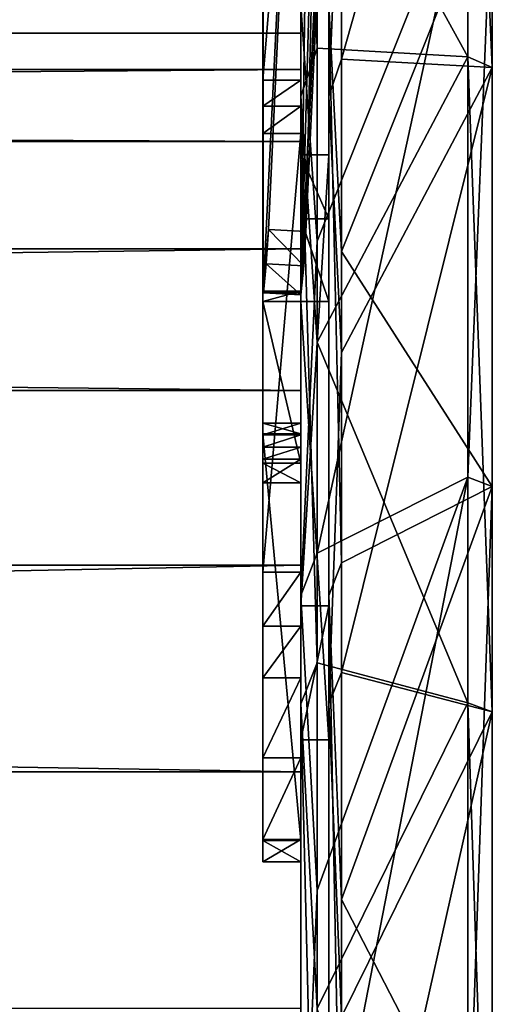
# Model space of a CAD drawing. Extents: x -1448 to 108, y -535 to 375.
# Tile 139 of 147: x -65 to -40, y 173 to 225. Entities that reach past the tile are written whole.
import ezdxf

# ---------------------------------------------------------------- set-up
doc = ezdxf.new("R2010")
doc.units = 0
doc.header["$LTSCALE"] = 33.374815
for name, color, linetype in [('1124', 7, 'CONTINUOUS'), ('1125', 7, 'CONTINUOUS'), ('1130', 7, 'CONTINUOUS'), ('1131', 7, 'CONTINUOUS'), ('1133', 7, 'CONTINUOUS'), ('1136', 7, 'CONTINUOUS'), ('1142', 7, 'CONTINUOUS'), ('1153', 7, 'CONTINUOUS'), ('1154', 7, 'CONTINUOUS'), ('1155', 7, 'CONTINUOUS'), ('1156', 7, 'CONTINUOUS'), ('122', 7, 'CONTINUOUS'), ('123', 7, 'CONTINUOUS'), ('446', 7, 'CONTINUOUS'), ('447', 7, 'CONTINUOUS'), ('451', 7, 'CONTINUOUS'), ('458', 7, 'CONTINUOUS'), ('459', 7, 'CONTINUOUS'), ('460', 7, 'CONTINUOUS'), ('465', 7, 'CONTINUOUS'), ('466', 7, 'CONTINUOUS'), ('467', 7, 'CONTINUOUS'), ('468', 7, 'CONTINUOUS'), ('471', 7, 'CONTINUOUS'), ('475', 7, 'CONTINUOUS'), ('477', 7, 'CONTINUOUS'), ('479', 7, 'CONTINUOUS'), ('480', 7, 'CONTINUOUS'), ('481', 7, 'CONTINUOUS'), ('482', 7, 'CONTINUOUS'), ('483', 7, 'CONTINUOUS'), ('488', 7, 'CONTINUOUS'), ('491', 7, 'CONTINUOUS'), ('494', 7, 'CONTINUOUS'), ('496', 7, 'CONTINUOUS')]:
    doc.layers.add(name, color=color, linetype=linetype)

msp = doc.modelspace()

# ---------------------------------------------------------------- linework, layer by layer
at = {"layer": '1124', "color": 7, "linetype": 'CONTINUOUS'}
for points in [[(-48.477, 280.408, 42.831), (-48.477, 269.534, 88.401), (-48.477, 221.425, -177.297), (-48.477, 280.408, 42.831)], [(-48.477, 247.588, -138.432), (-48.477, 280.408, 42.831), (-48.477, 221.425, -177.297), (-48.477, 247.588, -138.432)], [(-48.477, 269.534, 88.401), (-48.477, 251.307, 131.56), (-48.477, 189.223, -211.324), (-48.477, 269.534, 88.401)], [(-48.477, 221.425, -177.297), (-48.477, 269.534, 88.401), (-48.477, 189.223, -211.324), (-48.477, 221.425, -177.297)], [(-48.477, 251.307, 131.56), (-48.477, 226.225, 171.129), (-48.477, 218.312, 42.967), (-48.477, 251.307, 131.56)], [(-48.477, 189.223, -211.324), (-48.477, 251.307, 131.56), (-48.477, 151.858, -239.588), (-48.477, 189.223, -211.324)], [(-48.477, 151.858, -239.588), (-48.477, 251.307, 131.56), (-48.477, 218.312, 42.967), (-48.477, 151.858, -239.588)], [(-48.477, 226.225, 171.129), (-48.477, 194.972, 206.032), (-48.477, 187.316, 64.397), (-48.477, 226.225, 171.129)], [(-48.477, 218.312, 42.967), (-48.477, 226.225, 171.129), (-48.477, 214.918, 57.587), (-48.477, 218.312, 42.967)], [(-48.477, 214.918, 57.587), (-48.477, 226.225, 171.129), (-48.477, 210.547, 71.945), (-48.477, 214.918, 57.587)], [(-48.477, 210.547, 71.945), (-48.477, 226.225, 171.129), (-48.477, 187.316, 64.397), (-48.477, 210.547, 71.945)], [(-48.477, 151.858, -239.588), (-48.477, 218.312, 42.967), (-48.477, 167.58, -146.367), (-48.477, 151.858, -239.588)], [(-48.477, 218.312, 42.967), (-48.477, 194.418, 37.889), (-48.477, 167.58, -146.367), (-48.477, 218.312, 42.967)], [(-48.477, 194.972, 206.032), (-48.477, 158.401, 235.313), (-48.477, 139.151, 60.713), (-48.477, 194.972, 206.032)], [(-48.477, 146.647, -39.294), (-48.477, 194.972, 206.032), (-48.477, 151.714, -5.676), (-48.477, 146.647, -39.294)], [(-48.477, 194.972, 206.032), (-48.477, 146.647, -39.294), (-48.477, 130.022, -149.427), (-48.477, 194.972, 206.032)], [(-48.477, 151.714, -5.676), (-48.477, 194.972, 206.032), (-48.477, 149.173, 28.226), (-48.477, 151.714, -5.676)], [(-48.477, 149.173, 28.226), (-48.477, 194.972, 206.032), (-48.477, 139.151, 60.713), (-48.477, 149.173, 28.226)], [(-48.477, 187.316, 64.397), (-48.477, 194.972, 206.032), (-48.477, 130.022, -149.427), (-48.477, 187.316, 64.397)], [(-48.477, 194.418, 37.889), (-48.477, 187.316, 64.397), (-48.477, 149.427, -130.022), (-48.477, 194.418, 37.889)], [(-48.477, 167.58, -146.367), (-48.477, 194.418, 37.889), (-48.477, 149.427, -130.022), (-48.477, 167.58, -146.367)], [(-48.477, 149.427, -130.022), (-48.477, 187.316, 64.397), (-48.477, 130.022, -149.427), (-48.477, 149.427, -130.022)]]:
    msp.add_3dface(points, dxfattribs=at)
at = {"layer": '1125', "color": 7, "linetype": 'CONTINUOUS'}
for points in [[(-47.808, 237.384, -159.801), (-47.808, 223.377, -178.858), (-39.817, 251.601, -163.392), (-47.808, 237.384, -159.801)], [(-39.817, 251.601, -163.392), (-47.808, 223.377, -178.858), (-39.817, 222.943, -200.739), (-39.817, 251.601, -163.392)], [(-47.808, 213.185, 190.892), (-47.808, 228.221, 172.635), (-39.817, 233.144, 188.796), (-47.808, 213.185, 190.892)], [(-39.817, 200.739, 222.943), (-47.808, 213.185, 190.892), (-39.817, 233.144, 188.796), (-39.817, 200.739, 222.943)], [(-47.808, 223.377, -178.858), (-47.808, 207.845, -196.694), (-39.817, 222.943, -200.739), (-47.808, 223.377, -178.858)], [(-47.808, 207.845, -196.694), (-47.808, 190.892, -213.185), (-39.817, 222.943, -200.739), (-47.808, 207.845, -196.694)], [(-39.817, 222.943, -200.739), (-47.808, 190.892, -213.185), (-39.817, 188.796, -233.144), (-39.817, 222.943, -200.739)], [(-47.808, 196.694, 207.845), (-47.808, 213.185, 190.892), (-39.817, 200.739, 222.943), (-47.808, 196.694, 207.845)], [(-47.808, 178.858, 223.377), (-47.808, 196.694, 207.845), (-39.817, 200.739, 222.943), (-47.808, 178.858, 223.377)], [(-39.817, 163.392, 251.601), (-47.808, 178.858, 223.377), (-39.817, 200.739, 222.943), (-39.817, 163.392, 251.601)], [(-47.808, 190.892, -213.185), (-47.808, 172.635, -228.221), (-39.817, 188.796, -233.144), (-47.808, 190.892, -213.185)], [(-47.808, 172.635, -228.221), (-47.808, 153.199, -241.698), (-39.817, 188.796, -233.144), (-47.808, 172.635, -228.221)], [(-39.817, 188.796, -233.144), (-47.808, 153.199, -241.698), (-39.817, 150, -259.808), (-39.817, 188.796, -233.144)], [(-47.808, 159.801, 237.384), (-47.808, 178.858, 223.377), (-39.817, 163.392, 251.601), (-47.808, 159.801, 237.384)]]:
    msp.add_3dface(points, dxfattribs=at)
at = {"layer": '1130', "color": 7, "linetype": 'CONTINUOUS'}
for points in [[(-49.977, 280.408, 42.831), (-49.977, 283.633, -3.908), (-49.977, 221.425, -177.297), (-49.977, 280.408, 42.831)], [(-49.977, 283.633, -3.908), (-49.977, 247.588, -138.432), (-49.977, 221.425, -177.297), (-49.977, 283.633, -3.908)], [(-49.977, 269.534, 88.401), (-49.977, 280.408, 42.831), (-49.977, 189.223, -211.324), (-49.977, 269.534, 88.401)], [(-49.977, 280.408, 42.831), (-49.977, 221.425, -177.297), (-49.977, 189.223, -211.324), (-49.977, 280.408, 42.831)], [(-49.977, 251.307, 131.56), (-49.977, 269.534, 88.401), (-49.977, 151.858, -239.588), (-49.977, 251.307, 131.56)], [(-49.977, 269.534, 88.401), (-49.977, 189.223, -211.324), (-49.977, 151.858, -239.588), (-49.977, 269.534, 88.401)], [(-49.977, 226.225, 171.129), (-49.977, 251.307, 131.56), (-49.977, 210.547, 71.945), (-49.977, 226.225, 171.129)], [(-49.977, 251.307, 131.56), (-49.977, 151.858, -239.588), (-49.977, 167.58, -146.367), (-49.977, 251.307, 131.56)], [(-49.977, 251.307, 131.56), (-49.977, 218.312, 42.967), (-49.977, 214.918, 57.587), (-49.977, 251.307, 131.56)], [(-49.977, 218.312, 42.967), (-49.977, 251.307, 131.56), (-49.977, 167.58, -146.367), (-49.977, 218.312, 42.967)], [(-49.977, 251.307, 131.56), (-49.977, 214.918, 57.587), (-49.977, 210.547, 71.945), (-49.977, 251.307, 131.56)], [(-49.977, 146.647, -39.294), (-49.977, 151.714, -5.676), (-49.977, 226.225, 171.129), (-49.977, 146.647, -39.294)], [(-49.977, 146.647, -39.294), (-49.977, 226.225, 171.129), (-49.977, 187.316, 64.397), (-49.977, 146.647, -39.294)], [(-49.977, 151.714, -5.676), (-49.977, 149.173, 28.226), (-49.977, 226.225, 171.129), (-49.977, 151.714, -5.676)], [(-49.977, 149.173, 28.226), (-49.977, 194.972, 206.032), (-49.977, 226.225, 171.129), (-49.977, 149.173, 28.226)], [(-49.977, 226.225, 171.129), (-49.977, 210.547, 71.945), (-49.977, 187.316, 64.397), (-49.977, 226.225, 171.129)], [(-49.977, 194.418, 37.889), (-49.977, 218.312, 42.967), (-49.977, 149.427, -130.022), (-49.977, 194.418, 37.889)], [(-49.977, 218.312, 42.967), (-49.977, 167.58, -146.367), (-49.977, 149.427, -130.022), (-49.977, 218.312, 42.967)], [(-49.977, 149.173, 28.226), (-49.977, 139.151, 60.713), (-49.977, 194.972, 206.032), (-49.977, 149.173, 28.226)], [(-49.977, 139.151, 60.713), (-49.977, 122.152, 90.156), (-49.977, 194.972, 206.032), (-49.977, 139.151, 60.713)], [(-49.977, 122.152, 90.156), (-49.977, 158.401, 235.313), (-49.977, 194.972, 206.032), (-49.977, 122.152, 90.156)], [(-49.977, 187.316, 64.397), (-49.977, 194.418, 37.889), (-49.977, 130.022, -149.427), (-49.977, 187.316, 64.397)], [(-49.977, 130.022, -149.427), (-49.977, 194.418, 37.889), (-49.977, 149.427, -130.022), (-49.977, 130.022, -149.427)], [(-49.977, 65.835, -275.915), (-49.977, 146.647, -39.294), (-49.977, 187.316, 64.397), (-49.977, 65.835, -275.915)], [(-49.977, 65.835, -275.915), (-49.977, 187.316, 64.397), (-49.977, 130.022, -149.427), (-49.977, 65.835, -275.915)]]:
    msp.add_3dface(points, dxfattribs=at)
at = {"layer": '1131', "color": 7, "linetype": 'CONTINUOUS'}
for points in [[(-41.116, 252.23, -163.8), (-41.116, 223.501, -201.241), (-49.107, 238.007, -160.22), (-41.116, 252.23, -163.8)], [(-49.107, 238.007, -160.22), (-41.116, 223.501, -201.241), (-49.107, 223.963, -179.327), (-49.107, 238.007, -160.22)], [(-41.116, 201.241, 223.501), (-41.116, 233.727, 189.268), (-49.107, 197.209, 208.389), (-41.116, 201.241, 223.501)], [(-49.107, 197.209, 208.389), (-41.116, 233.727, 189.268), (-49.107, 213.744, 191.392), (-49.107, 197.209, 208.389)], [(-49.107, 213.744, 191.392), (-41.116, 233.727, 189.268), (-49.107, 228.819, 173.088), (-49.107, 213.744, 191.392)], [(-49.107, 223.963, -179.327), (-41.116, 223.501, -201.241), (-49.107, 208.389, -197.209), (-49.107, 223.963, -179.327)], [(-41.116, 223.501, -201.241), (-41.116, 189.268, -233.727), (-49.107, 208.389, -197.209), (-41.116, 223.501, -201.241)], [(-49.107, 208.389, -197.209), (-41.116, 189.268, -233.727), (-49.107, 191.392, -213.744), (-49.107, 208.389, -197.209)], [(-41.116, 163.8, 252.23), (-41.116, 201.241, 223.501), (-49.107, 160.22, 238.007), (-41.116, 163.8, 252.23)], [(-49.107, 160.22, 238.007), (-41.116, 201.241, 223.501), (-49.107, 179.327, 223.963), (-49.107, 160.22, 238.007)], [(-49.107, 179.327, 223.963), (-41.116, 201.241, 223.501), (-49.107, 197.209, 208.389), (-49.107, 179.327, 223.963)], [(-49.107, 191.392, -213.744), (-41.116, 189.268, -233.727), (-49.107, 173.088, -228.819), (-49.107, 191.392, -213.744)], [(-41.116, 189.268, -233.727), (-41.116, 150.375, -260.457), (-49.107, 173.088, -228.819), (-41.116, 189.268, -233.727)]]:
    msp.add_3dface(points, dxfattribs=at)
at = {"layer": '1133', "color": 7, "linetype": 'CONTINUOUS'}
for points in [[(-39.817, 251.601, -163.392), (-39.817, 222.943, -200.739), (-41.116, 252.23, -163.8), (-39.817, 251.601, -163.392)], [(-41.116, 252.23, -163.8), (-39.817, 222.943, -200.739), (-41.116, 223.501, -201.241), (-41.116, 252.23, -163.8)], [(-41.116, 201.241, 223.501), (-39.817, 233.144, 188.796), (-41.116, 233.727, 189.268), (-41.116, 201.241, 223.501)], [(-39.817, 200.739, 222.943), (-39.817, 233.144, 188.796), (-41.116, 201.241, 223.501), (-39.817, 200.739, 222.943)], [(-39.817, 222.943, -200.739), (-39.817, 188.796, -233.144), (-41.116, 223.501, -201.241), (-39.817, 222.943, -200.739)], [(-41.116, 223.501, -201.241), (-39.817, 188.796, -233.144), (-41.116, 189.268, -233.727), (-41.116, 223.501, -201.241)], [(-41.116, 163.8, 252.23), (-39.817, 200.739, 222.943), (-41.116, 201.241, 223.501), (-41.116, 163.8, 252.23)], [(-39.817, 163.392, 251.601), (-39.817, 200.739, 222.943), (-41.116, 163.8, 252.23), (-39.817, 163.392, 251.601)], [(-39.817, 188.796, -233.144), (-39.817, 150, -259.808), (-41.116, 189.268, -233.727), (-39.817, 188.796, -233.144)], [(-41.116, 189.268, -233.727), (-39.817, 150, -259.808), (-41.116, 150.375, -260.457), (-41.116, 189.268, -233.727)]]:
    msp.add_3dface(points, dxfattribs=at)
at = {"layer": '1136', "color": 7, "linetype": 'CONTINUOUS'}
for points in [[(-48.477, 247.588, -138.432), (-48.477, 221.425, -177.297), (-47.808, 237.384, -159.801), (-48.477, 247.588, -138.432)], [(-48.477, 221.425, -177.297), (-47.808, 223.377, -178.858), (-47.808, 237.384, -159.801), (-48.477, 221.425, -177.297)], [(-48.477, 226.225, 171.129), (-47.808, 228.221, 172.635), (-47.808, 213.185, 190.892), (-48.477, 226.225, 171.129)], [(-48.477, 194.972, 206.032), (-48.477, 226.225, 171.129), (-47.808, 196.694, 207.845), (-48.477, 194.972, 206.032)], [(-48.477, 226.225, 171.129), (-47.808, 213.185, 190.892), (-47.808, 196.694, 207.845), (-48.477, 226.225, 171.129)], [(-48.477, 221.425, -177.297), (-47.808, 207.845, -196.694), (-47.808, 223.377, -178.858), (-48.477, 221.425, -177.297)], [(-48.477, 221.425, -177.297), (-48.477, 189.223, -211.324), (-47.808, 207.845, -196.694), (-48.477, 221.425, -177.297)], [(-48.477, 189.223, -211.324), (-47.808, 190.892, -213.185), (-47.808, 207.845, -196.694), (-48.477, 189.223, -211.324)], [(-48.477, 194.972, 206.032), (-47.808, 196.694, 207.845), (-47.808, 178.858, 223.377), (-48.477, 194.972, 206.032)], [(-48.477, 158.401, 235.313), (-48.477, 194.972, 206.032), (-47.808, 159.801, 237.384), (-48.477, 158.401, 235.313)], [(-48.477, 194.972, 206.032), (-47.808, 178.858, 223.377), (-47.808, 159.801, 237.384), (-48.477, 194.972, 206.032)], [(-48.477, 189.223, -211.324), (-47.808, 172.635, -228.221), (-47.808, 190.892, -213.185), (-48.477, 189.223, -211.324)], [(-48.477, 189.223, -211.324), (-48.477, 151.858, -239.588), (-47.808, 172.635, -228.221), (-48.477, 189.223, -211.324)]]:
    msp.add_3dface(points, dxfattribs=at)
at = {"layer": '1142', "color": 7, "linetype": 'CONTINUOUS'}
for points in [[(-49.107, 238.007, -160.22), (-49.107, 223.963, -179.327), (-49.977, 247.588, -138.432), (-49.107, 238.007, -160.22)], [(-49.977, 247.588, -138.432), (-49.107, 223.963, -179.327), (-49.977, 221.425, -177.297), (-49.977, 247.588, -138.432)], [(-49.107, 213.744, 191.392), (-49.107, 228.819, 173.088), (-49.977, 226.225, 171.129), (-49.107, 213.744, 191.392)], [(-49.977, 194.972, 206.032), (-49.107, 213.744, 191.392), (-49.977, 226.225, 171.129), (-49.977, 194.972, 206.032)], [(-49.107, 223.963, -179.327), (-49.107, 208.389, -197.209), (-49.977, 221.425, -177.297), (-49.107, 223.963, -179.327)], [(-49.107, 208.389, -197.209), (-49.107, 191.392, -213.744), (-49.977, 221.425, -177.297), (-49.107, 208.389, -197.209)], [(-49.977, 221.425, -177.297), (-49.107, 191.392, -213.744), (-49.977, 189.223, -211.324), (-49.977, 221.425, -177.297)], [(-49.107, 197.209, 208.389), (-49.107, 213.744, 191.392), (-49.977, 194.972, 206.032), (-49.107, 197.209, 208.389)], [(-49.107, 179.327, 223.963), (-49.107, 197.209, 208.389), (-49.977, 194.972, 206.032), (-49.107, 179.327, 223.963)], [(-49.977, 158.401, 235.313), (-49.107, 179.327, 223.963), (-49.977, 194.972, 206.032), (-49.977, 158.401, 235.313)], [(-49.107, 191.392, -213.744), (-49.107, 173.088, -228.819), (-49.977, 189.223, -211.324), (-49.107, 191.392, -213.744)], [(-49.107, 173.088, -228.819), (-49.107, 153.601, -242.331), (-49.977, 189.223, -211.324), (-49.107, 173.088, -228.819)], [(-49.977, 189.223, -211.324), (-49.107, 153.601, -242.331), (-49.977, 151.858, -239.588), (-49.977, 189.223, -211.324)], [(-49.107, 160.22, 238.007), (-49.107, 179.327, 223.963), (-49.977, 158.401, 235.313), (-49.107, 160.22, 238.007)]]:
    msp.add_3dface(points, dxfattribs=at)
at = {"layer": '1153', "color": 7, "linetype": 'CONTINUOUS'}
for points in [[(-48.477, 194.418, 37.889), (-48.477, 218.312, 42.967), (-49.977, 194.418, 37.889), (-48.477, 194.418, 37.889)], [(-49.977, 194.418, 37.889), (-48.477, 218.312, 42.967), (-49.977, 218.312, 42.967), (-49.977, 194.418, 37.889)]]:
    msp.add_3dface(points, dxfattribs=at)
at = {"layer": '1154', "color": 7, "linetype": 'CONTINUOUS'}
for points in [[(-48.477, 218.312, 42.967), (-48.477, 214.918, 57.587), (-49.977, 218.312, 42.967), (-48.477, 218.312, 42.967)], [(-49.977, 218.312, 42.967), (-48.477, 214.918, 57.587), (-49.977, 214.918, 57.587), (-49.977, 218.312, 42.967)], [(-48.477, 214.918, 57.587), (-48.477, 210.547, 71.945), (-49.977, 214.918, 57.587), (-48.477, 214.918, 57.587)], [(-49.977, 214.918, 57.587), (-48.477, 210.547, 71.945), (-49.977, 210.547, 71.945), (-49.977, 214.918, 57.587)]]:
    msp.add_3dface(points, dxfattribs=at)
at = {"layer": '1155', "color": 7, "linetype": 'CONTINUOUS'}
for points in [[(-48.477, 210.547, 71.945), (-48.477, 187.316, 64.397), (-49.977, 210.547, 71.945), (-48.477, 210.547, 71.945)], [(-49.977, 210.547, 71.945), (-48.477, 187.316, 64.397), (-49.977, 187.316, 64.397), (-49.977, 210.547, 71.945)]]:
    msp.add_3dface(points, dxfattribs=at)
at = {"layer": '1156', "color": 7, "linetype": 'CONTINUOUS'}
for points in [[(-48.477, 187.316, 64.397), (-48.477, 194.418, 37.889), (-49.977, 187.316, 64.397), (-48.477, 187.316, 64.397)], [(-48.477, 194.418, 37.889), (-49.977, 194.418, 37.889), (-49.977, 187.316, 64.397), (-48.477, 194.418, 37.889)]]:
    msp.add_3dface(points, dxfattribs=at)
at = {"layer": '122', "color": 7, "linetype": 'CONTINUOUS'}
for points in [[(-49.977, -10.392, 224.76), (-49.977, -51.514, 219.023), (-49.977, 224.76, -10.392), (-49.977, -10.392, 224.76)], [(-49.977, 224.76, -10.392), (-49.977, -51.514, 219.023), (-49.977, 219.023, -51.514), (-49.977, 224.76, -10.392)], [(-49.977, 222.842, 31.085), (-49.977, -10.392, 224.76), (-49.977, 224.76, -10.392), (-49.977, 222.842, 31.085)], [(-49.977, 31.085, 222.842), (-49.977, -10.392, 224.76), (-49.977, 222.842, 31.085), (-49.977, 31.085, 222.842)], [(-49.977, 213.336, 71.503), (-49.977, 31.085, 222.842), (-49.977, 222.842, 31.085), (-49.977, 213.336, 71.503)], [(-49.977, -51.514, 219.023), (-49.977, -90.882, 205.829), (-49.977, 219.023, -51.514), (-49.977, -51.514, 219.023)], [(-49.977, 219.023, -51.514), (-49.977, -90.882, 205.829), (-49.977, 205.829, -90.882), (-49.977, 219.023, -51.514)], [(-49.977, 71.503, 213.336), (-49.977, 31.085, 222.842), (-49.977, 213.336, 71.503), (-49.977, 71.503, 213.336)], [(-49.977, 196.565, 109.486), (-49.977, 71.503, 213.336), (-49.977, 213.336, 71.503), (-49.977, 196.565, 109.486)], [(-49.977, -90.882, 205.829), (-49.977, -127.156, 185.624), (-49.977, 205.829, -90.882), (-49.977, -90.882, 205.829)], [(-49.977, 205.829, -90.882), (-49.977, -127.156, 185.624), (-49.977, 185.624, -127.156), (-49.977, 205.829, -90.882)], [(-49.977, 109.486, 196.565), (-49.977, 71.503, 213.336), (-49.977, 196.565, 109.486), (-49.977, 109.486, 196.565)], [(-49.977, 173.1, 143.74), (-49.977, 109.486, 196.565), (-49.977, 196.565, 109.486), (-49.977, 173.1, 143.74)], [(-49.977, -159.099, 159.099), (-49.977, 159.099, -159.099), (-49.977, 185.624, -127.156), (-49.977, -159.099, 159.099)], [(-49.977, -127.156, 185.624), (-49.977, -159.099, 159.099), (-49.977, 185.624, -127.156), (-49.977, -127.156, 185.624)]]:
    msp.add_3dface(points, dxfattribs=at)
at = {"layer": '123', "color": 7, "linetype": 'CONTINUOUS'}
for points in [[(-1269.977, 219.023, -51.514), (-1269.977, 224.76, -10.392), (-49.977, 219.023, -51.514), (-1269.977, 219.023, -51.514)], [(-1269.977, 224.76, -10.392), (-1269.977, 222.842, 31.085), (-49.977, 224.76, -10.392), (-1269.977, 224.76, -10.392)], [(-1269.977, 224.76, -10.392), (-49.977, 224.76, -10.392), (-49.977, 219.023, -51.514), (-1269.977, 224.76, -10.392)], [(-1269.977, 222.842, 31.085), (-49.977, 222.842, 31.085), (-49.977, 224.76, -10.392), (-1269.977, 222.842, 31.085)], [(-1269.977, 222.842, 31.085), (-1269.977, 213.336, 71.503), (-49.977, 222.842, 31.085), (-1269.977, 222.842, 31.085)], [(-1269.977, 213.336, 71.503), (-49.977, 213.336, 71.503), (-49.977, 222.842, 31.085), (-1269.977, 213.336, 71.503)], [(-1269.977, 205.829, -90.882), (-1269.977, 219.023, -51.514), (-49.977, 205.829, -90.882), (-1269.977, 205.829, -90.882)], [(-1269.977, 219.023, -51.514), (-49.977, 219.023, -51.514), (-49.977, 205.829, -90.882), (-1269.977, 219.023, -51.514)], [(-1269.977, 213.336, 71.503), (-1269.977, 196.565, 109.486), (-49.977, 213.336, 71.503), (-1269.977, 213.336, 71.503)], [(-1269.977, 196.565, 109.486), (-49.977, 196.565, 109.486), (-49.977, 213.336, 71.503), (-1269.977, 196.565, 109.486)], [(-1269.977, 185.624, -127.156), (-1269.977, 205.829, -90.882), (-49.977, 185.624, -127.156), (-1269.977, 185.624, -127.156)], [(-1269.977, 205.829, -90.882), (-49.977, 205.829, -90.882), (-49.977, 185.624, -127.156), (-1269.977, 205.829, -90.882)], [(-1269.977, 196.565, 109.486), (-1269.977, 173.1, 143.74), (-49.977, 196.565, 109.486), (-1269.977, 196.565, 109.486)], [(-1269.977, 173.1, 143.74), (-49.977, 173.1, 143.74), (-49.977, 196.565, 109.486), (-1269.977, 173.1, 143.74)], [(-1269.977, 159.099, -159.099), (-1269.977, 185.624, -127.156), (-49.977, 159.099, -159.099), (-1269.977, 159.099, -159.099)], [(-49.977, 159.099, -159.099), (-1269.977, 185.624, -127.156), (-49.977, 185.624, -127.156), (-49.977, 159.099, -159.099)]]:
    msp.add_3dface(points, dxfattribs=at)
at = {"layer": '446', "color": 7, "linetype": 'CONTINUOUS'}
for points in [[(-49.977, 211.098, -229.633), (-49.977, 358.799, -107.267), (-49.977, 201.983, -220.426), (-49.977, 211.098, -229.633)], [(-49.977, 201.983, -220.426), (-49.977, 358.799, -107.267), (-49.977, 200.935, -217.576), (-49.977, 201.983, -220.426)], [(-49.977, 200.935, -217.576), (-49.977, 358.799, -107.267), (-49.977, 202.191, -214.811), (-49.977, 200.935, -217.576)], [(-49.977, 202.191, -214.811), (-49.977, 358.799, -107.267), (-49.977, 202.832, -214.206), (-49.977, 202.191, -214.811)], [(-49.977, 202.832, -214.206), (-49.977, 358.799, -107.267), (-49.977, 203.471, -213.599), (-49.977, 202.832, -214.206)], [(-49.977, 203.471, -213.599), (-49.977, 358.799, -107.267), (-49.977, 204.091, -212.193), (-49.977, 203.471, -213.599)], [(-49.977, 204.091, -212.193), (-49.977, 358.799, -107.267), (-49.977, 203.53, -210.762), (-49.977, 204.091, -212.193)], [(-49.977, 203.53, -210.762), (-49.977, 358.799, -107.267), (-49.977, 222.271, -193.96), (-49.977, 203.53, -210.762)], [(-49.977, 222.271, -193.96), (-49.977, 358.799, -107.267), (-49.977, 246.602, -161.903), (-49.977, 222.271, -193.96)], [(-49.977, 220.893, -194.641), (-49.977, 203.53, -210.762), (-49.977, 222.271, -193.96), (-49.977, 220.893, -194.641)], [(-49.977, 181.979, -188.445), (-49.977, 203.53, -210.762), (-49.977, 220.893, -194.641), (-49.977, 181.979, -188.445)], [(-49.977, 180.857, -185.627), (-49.977, 181.979, -188.445), (-49.977, 220.893, -194.641), (-49.977, 180.857, -185.627)], [(-49.977, 219.439, -194.143), (-49.977, 180.857, -185.627), (-49.977, 220.893, -194.641), (-49.977, 219.439, -194.143)], [(-49.977, 182.034, -182.832), (-49.977, 180.857, -185.627), (-49.977, 219.439, -194.143), (-49.977, 182.034, -182.832)], [(-49.977, 196.204, -173.586), (-49.977, 182.034, -182.832), (-49.977, 219.439, -194.143), (-49.977, 196.204, -173.586)], [(-49.977, 210.536, -229.759), (-49.977, 211.098, -229.633), (-49.977, 201.983, -220.426), (-49.977, 210.536, -229.759)], [(-49.977, 186.37, -178.41), (-49.977, 182.034, -182.832), (-49.977, 196.204, -173.586), (-49.977, 186.37, -178.41)], [(-49.977, 190.598, -173.886), (-49.977, 186.37, -178.41), (-49.977, 196.204, -173.586), (-49.977, 190.598, -173.886)], [(-49.977, 193.339, -172.588), (-49.977, 190.598, -173.886), (-49.977, 196.204, -173.586), (-49.977, 193.339, -172.588)]]:
    msp.add_3dface(points, dxfattribs=at)
at = {"layer": '447', "color": 7, "linetype": 'CONTINUOUS'}
for points in [[(-51.977, 358.799, -107.267), (-51.977, 211.098, -229.633), (-51.977, 266.343, -126.832), (-51.977, 358.799, -107.267)], [(-51.977, 211.098, -229.633), (-51.977, 246.602, -161.903), (-51.977, 266.343, -126.832), (-51.977, 211.098, -229.633)], [(-51.977, 211.098, -229.633), (-51.977, 222.271, -193.96), (-51.977, 246.602, -161.903), (-51.977, 211.098, -229.633)], [(-51.977, 211.098, -229.633), (-51.977, 220.893, -194.641), (-51.977, 222.271, -193.96), (-51.977, 211.098, -229.633)], [(-51.977, 211.098, -229.633), (-51.977, 203.53, -210.762), (-51.977, 220.893, -194.641), (-51.977, 211.098, -229.633)], [(-51.977, 203.53, -210.762), (-51.977, 180.857, -185.627), (-51.977, 220.893, -194.641), (-51.977, 203.53, -210.762)], [(-51.977, 180.857, -185.627), (-51.977, 182.034, -182.832), (-51.977, 220.893, -194.641), (-51.977, 180.857, -185.627)], [(-51.977, 182.034, -182.832), (-51.977, 219.439, -194.143), (-51.977, 220.893, -194.641), (-51.977, 182.034, -182.832)], [(-51.977, 182.034, -182.832), (-51.977, 186.37, -178.41), (-51.977, 219.439, -194.143), (-51.977, 182.034, -182.832)], [(-51.977, 186.37, -178.41), (-51.977, 190.598, -173.886), (-51.977, 219.439, -194.143), (-51.977, 186.37, -178.41)], [(-51.977, 190.598, -173.886), (-51.977, 196.204, -173.586), (-51.977, 219.439, -194.143), (-51.977, 190.598, -173.886)], [(-51.977, 211.098, -229.633), (-51.977, 201.983, -220.426), (-51.977, 200.935, -217.576), (-51.977, 211.098, -229.633)], [(-51.977, 201.983, -220.426), (-51.977, 211.098, -229.633), (-51.977, 210.536, -229.759), (-51.977, 201.983, -220.426)], [(-51.977, 211.098, -229.633), (-51.977, 200.935, -217.576), (-51.977, 202.191, -214.811), (-51.977, 211.098, -229.633)], [(-51.977, 211.098, -229.633), (-51.977, 202.191, -214.811), (-51.977, 202.832, -214.206), (-51.977, 211.098, -229.633)], [(-51.977, 211.098, -229.633), (-51.977, 202.832, -214.206), (-51.977, 203.471, -213.599), (-51.977, 211.098, -229.633)], [(-51.977, 211.098, -229.633), (-51.977, 203.471, -213.599), (-51.977, 204.091, -212.193), (-51.977, 211.098, -229.633)], [(-51.977, 211.098, -229.633), (-51.977, 204.091, -212.193), (-51.977, 203.53, -210.762), (-51.977, 211.098, -229.633)], [(-51.977, 203.53, -210.762), (-51.977, 181.979, -188.445), (-51.977, 180.857, -185.627), (-51.977, 203.53, -210.762)], [(-51.977, 190.598, -173.886), (-51.977, 193.339, -172.588), (-51.977, 196.204, -173.586), (-51.977, 190.598, -173.886)]]:
    msp.add_3dface(points, dxfattribs=at)
at = {"layer": '451', "color": 7, "linetype": 'CONTINUOUS'}
for points in [[(-49.977, 210.536, -229.759), (-49.977, 201.983, -220.426), (-51.977, 210.536, -229.759), (-49.977, 210.536, -229.759)], [(-49.977, 201.983, -220.426), (-51.977, 201.983, -220.426), (-51.977, 210.536, -229.759), (-49.977, 201.983, -220.426)]]:
    msp.add_3dface(points, dxfattribs=at)
at = {"layer": '458', "color": 7, "linetype": 'CONTINUOUS'}
for points in [[(-49.977, 203.53, -210.762), (-49.977, 181.979, -188.445), (-51.977, 203.53, -210.762), (-49.977, 203.53, -210.762)], [(-51.977, 203.53, -210.762), (-49.977, 181.979, -188.445), (-51.977, 181.979, -188.445), (-51.977, 203.53, -210.762)]]:
    msp.add_3dface(points, dxfattribs=at)
at = {"layer": '459', "color": 7, "linetype": 'CONTINUOUS'}
for points in [[(-49.977, 186.37, -178.41), (-49.977, 190.598, -173.886), (-51.977, 186.37, -178.41), (-49.977, 186.37, -178.41)], [(-49.977, 190.598, -173.886), (-51.977, 190.598, -173.886), (-51.977, 186.37, -178.41), (-49.977, 190.598, -173.886)], [(-49.977, 182.034, -182.832), (-49.977, 186.37, -178.41), (-51.977, 182.034, -182.832), (-49.977, 182.034, -182.832)], [(-51.977, 182.034, -182.832), (-49.977, 186.37, -178.41), (-51.977, 186.37, -178.41), (-51.977, 182.034, -182.832)]]:
    msp.add_3dface(points, dxfattribs=at)
at = {"layer": '460', "color": 7, "linetype": 'CONTINUOUS'}
for points in [[(-49.977, 196.204, -173.586), (-49.977, 219.439, -194.143), (-51.977, 196.204, -173.586), (-49.977, 196.204, -173.586)], [(-51.977, 196.204, -173.586), (-49.977, 219.439, -194.143), (-51.977, 219.439, -194.143), (-51.977, 196.204, -173.586)]]:
    msp.add_3dface(points, dxfattribs=at)
at = {"layer": '465', "color": 7, "linetype": 'CONTINUOUS'}
for points in [[(-49.977, 193.339, -172.588), (-49.977, 196.204, -173.586), (-51.977, 193.339, -172.588), (-49.977, 193.339, -172.588)], [(-51.977, 193.339, -172.588), (-49.977, 196.204, -173.586), (-51.977, 196.204, -173.586), (-51.977, 193.339, -172.588)], [(-49.977, 190.598, -173.886), (-49.977, 193.339, -172.588), (-51.977, 190.598, -173.886), (-49.977, 190.598, -173.886)], [(-51.977, 190.598, -173.886), (-49.977, 193.339, -172.588), (-51.977, 193.339, -172.588), (-51.977, 190.598, -173.886)]]:
    msp.add_3dface(points, dxfattribs=at)
at = {"layer": '466', "color": 7, "linetype": 'CONTINUOUS'}
for points in [[(-49.977, 180.857, -185.627), (-49.977, 182.034, -182.832), (-51.977, 180.857, -185.627), (-49.977, 180.857, -185.627)], [(-51.977, 180.857, -185.627), (-49.977, 182.034, -182.832), (-51.977, 182.034, -182.832), (-51.977, 180.857, -185.627)], [(-49.977, 181.979, -188.445), (-49.977, 180.857, -185.627), (-51.977, 181.979, -188.445), (-49.977, 181.979, -188.445)], [(-51.977, 181.979, -188.445), (-49.977, 180.857, -185.627), (-51.977, 180.857, -185.627), (-51.977, 181.979, -188.445)]]:
    msp.add_3dface(points, dxfattribs=at)
at = {"layer": '467', "color": 7, "linetype": 'CONTINUOUS'}
for points in [[(-49.977, 202.832, -214.206), (-49.977, 203.471, -213.599), (-51.977, 202.832, -214.206), (-49.977, 202.832, -214.206)], [(-51.977, 202.832, -214.206), (-49.977, 203.471, -213.599), (-51.977, 203.471, -213.599), (-51.977, 202.832, -214.206)], [(-49.977, 202.191, -214.811), (-49.977, 202.832, -214.206), (-51.977, 202.191, -214.811), (-49.977, 202.191, -214.811)], [(-51.977, 202.191, -214.811), (-49.977, 202.832, -214.206), (-51.977, 202.832, -214.206), (-51.977, 202.191, -214.811)]]:
    msp.add_3dface(points, dxfattribs=at)
at = {"layer": '468', "color": 7, "linetype": 'CONTINUOUS'}
for points in [[(-49.977, 222.271, -193.96), (-49.977, 246.602, -161.903), (-51.977, 222.271, -193.96), (-49.977, 222.271, -193.96)], [(-51.977, 222.271, -193.96), (-49.977, 246.602, -161.903), (-51.977, 246.602, -161.903), (-51.977, 222.271, -193.96)]]:
    msp.add_3dface(points, dxfattribs=at)
at = {"layer": '471', "color": 7, "linetype": 'CONTINUOUS'}
for points in [[(-49.977, 203.471, -213.599), (-49.977, 204.091, -212.193), (-51.977, 203.471, -213.599), (-49.977, 203.471, -213.599)], [(-49.977, 204.091, -212.193), (-49.977, 203.53, -210.762), (-51.977, 204.091, -212.193), (-49.977, 204.091, -212.193)], [(-51.977, 203.471, -213.599), (-49.977, 204.091, -212.193), (-51.977, 204.091, -212.193), (-51.977, 203.471, -213.599)], [(-51.977, 204.091, -212.193), (-49.977, 203.53, -210.762), (-51.977, 203.53, -210.762), (-51.977, 204.091, -212.193)]]:
    msp.add_3dface(points, dxfattribs=at)
at = {"layer": '475', "color": 7, "linetype": 'CONTINUOUS'}
for points in [[(-49.977, 220.893, -194.641), (-49.977, 222.271, -193.96), (-51.977, 220.893, -194.641), (-49.977, 220.893, -194.641)], [(-51.977, 220.893, -194.641), (-49.977, 222.271, -193.96), (-51.977, 222.271, -193.96), (-51.977, 220.893, -194.641)], [(-49.977, 219.439, -194.143), (-49.977, 220.893, -194.641), (-51.977, 219.439, -194.143), (-49.977, 219.439, -194.143)], [(-51.977, 219.439, -194.143), (-49.977, 220.893, -194.641), (-51.977, 220.893, -194.641), (-51.977, 219.439, -194.143)]]:
    msp.add_3dface(points, dxfattribs=at)
at = {"layer": '477', "color": 7, "linetype": 'CONTINUOUS'}
for points in [[(-51.688, 214.359, -231.449), (-47.679, 299.118, -220.74), (-49.696, 214.248, -231.314), (-51.688, 214.359, -231.449)], [(-47.679, 299.118, -220.74), (-45.687, 299.006, -220.605), (-49.696, 214.248, -231.314), (-47.679, 299.118, -220.74)]]:
    msp.add_3dface(points, dxfattribs=at)
at = {"layer": '479', "color": 7, "linetype": 'CONTINUOUS'}
for points in [[(-49.977, 200.935, -217.576), (-49.977, 202.191, -214.811), (-51.977, 200.935, -217.576), (-49.977, 200.935, -217.576)], [(-51.977, 200.935, -217.576), (-49.977, 202.191, -214.811), (-51.977, 202.191, -214.811), (-51.977, 200.935, -217.576)], [(-49.977, 201.983, -220.426), (-49.977, 200.935, -217.576), (-51.977, 201.983, -220.426), (-49.977, 201.983, -220.426)], [(-51.977, 201.983, -220.426), (-49.977, 200.935, -217.576), (-51.977, 200.935, -217.576), (-51.977, 201.983, -220.426)]]:
    msp.add_3dface(points, dxfattribs=at)
at = {"layer": '480', "color": 7, "linetype": 'CONTINUOUS'}
for points in [[(-49.97, 210.937, -229.993), (-49.936, 359.153, -107.695), (-49.97, 358.91, -107.402), (-49.97, 210.937, -229.993)], [(-49.936, 359.153, -107.695), (-49.97, 210.937, -229.993), (-48.14, 345.371, -145.785), (-49.936, 359.153, -107.695)], [(-48.14, 345.371, -145.785), (-49.97, 210.937, -229.993), (-46.682, 327.561, -182.181), (-48.14, 345.371, -145.785)], [(-46.682, 327.561, -182.181), (-49.97, 210.937, -229.993), (-45.58, 305.929, -216.456), (-46.682, 327.561, -182.181)], [(-45.58, 305.929, -216.456), (-49.97, 210.937, -229.993), (-45.56, 302.903, -219.258), (-45.58, 305.929, -216.456)], [(-45.56, 302.903, -219.258), (-49.97, 210.937, -229.993), (-45.687, 299.006, -220.605), (-45.56, 302.903, -219.258)], [(-49.97, 210.937, -229.993), (-49.963, 210.89, -230.14), (-45.687, 299.006, -220.605), (-49.97, 210.937, -229.993)], [(-45.687, 299.006, -220.605), (-49.963, 210.89, -230.14), (-49.696, 214.248, -231.314), (-45.687, 299.006, -220.605)], [(-49.696, 214.248, -231.314), (-49.963, 210.89, -230.14), (-49.811, 212.429, -231.122), (-49.696, 214.248, -231.314)]]:
    msp.add_3dface(points, dxfattribs=at)
at = {"layer": '481', "color": 7, "linetype": 'CONTINUOUS'}
for points in [[(-51.962, 211.048, -230.127), (-51.962, 359.021, -107.536), (-47.679, 299.118, -220.74), (-51.962, 211.048, -230.127)], [(-51.688, 214.359, -231.449), (-51.962, 211.048, -230.127), (-47.679, 299.118, -220.74), (-51.688, 214.359, -231.449)], [(-51.955, 211.002, -230.274), (-51.962, 211.048, -230.127), (-51.688, 214.359, -231.449), (-51.955, 211.002, -230.274)], [(-51.803, 212.54, -231.256), (-51.955, 211.002, -230.274), (-51.688, 214.359, -231.449), (-51.803, 212.54, -231.256)]]:
    msp.add_3dface(points, dxfattribs=at)
at = {"layer": '482', "color": 7, "linetype": 'CONTINUOUS'}
for points in [[(-51.962, 359.021, -107.536), (-51.962, 211.048, -230.127), (-51.974, 211.073, -229.88), (-51.962, 359.021, -107.536)], [(-51.974, 358.91, -107.402), (-51.962, 359.021, -107.536), (-51.974, 211.073, -229.88), (-51.974, 358.91, -107.402)], [(-51.977, 358.799, -107.267), (-51.974, 358.91, -107.402), (-51.977, 211.098, -229.633), (-51.977, 358.799, -107.267)], [(-51.977, 211.098, -229.633), (-51.974, 358.91, -107.402), (-51.974, 211.073, -229.88), (-51.977, 211.098, -229.633)]]:
    msp.add_3dface(points, dxfattribs=at)
at = {"layer": '483', "color": 7, "linetype": 'CONTINUOUS'}
for points in [[(-49.977, 358.799, -107.267), (-49.976, 211.017, -229.813), (-49.976, 358.854, -107.335), (-49.977, 358.799, -107.267)], [(-49.977, 358.799, -107.267), (-49.977, 211.098, -229.633), (-49.976, 211.017, -229.813), (-49.977, 358.799, -107.267)], [(-49.97, 210.937, -229.993), (-49.97, 358.91, -107.402), (-49.976, 358.854, -107.335), (-49.97, 210.937, -229.993)], [(-49.976, 211.017, -229.813), (-49.97, 210.937, -229.993), (-49.976, 358.854, -107.335), (-49.976, 211.017, -229.813)]]:
    msp.add_3dface(points, dxfattribs=at)
at = {"layer": '488', "color": 7, "linetype": 'CONTINUOUS'}
for points in [[(-51.803, 212.54, -231.256), (-51.688, 214.359, -231.449), (-49.811, 212.429, -231.122), (-51.803, 212.54, -231.256)], [(-51.688, 214.359, -231.449), (-49.696, 214.248, -231.314), (-49.811, 212.429, -231.122), (-51.688, 214.359, -231.449)], [(-49.963, 210.89, -230.14), (-51.955, 211.002, -230.274), (-51.803, 212.54, -231.256), (-49.963, 210.89, -230.14)], [(-49.963, 210.89, -230.14), (-51.803, 212.54, -231.256), (-49.811, 212.429, -231.122), (-49.963, 210.89, -230.14)]]:
    msp.add_3dface(points, dxfattribs=at)
at = {"layer": '491', "color": 7, "linetype": 'CONTINUOUS'}
for points in [[(-49.977, 211.098, -229.633), (-49.977, 210.536, -229.759), (-51.977, 210.536, -229.759), (-49.977, 211.098, -229.633)], [(-51.977, 211.098, -229.633), (-49.977, 211.098, -229.633), (-51.977, 210.536, -229.759), (-51.977, 211.098, -229.633)]]:
    msp.add_3dface(points, dxfattribs=at)
at = {"layer": '494', "color": 7, "linetype": 'CONTINUOUS'}
for points in [[(-49.97, 210.937, -229.993), (-51.962, 211.048, -230.127), (-49.963, 210.89, -230.14), (-49.97, 210.937, -229.993)], [(-49.963, 210.89, -230.14), (-51.962, 211.048, -230.127), (-51.955, 211.002, -230.274), (-49.963, 210.89, -230.14)]]:
    msp.add_3dface(points, dxfattribs=at)
at = {"layer": '496', "color": 7, "linetype": 'CONTINUOUS'}
for points in [[(-49.977, 211.098, -229.633), (-51.977, 211.098, -229.633), (-49.976, 211.017, -229.813), (-49.977, 211.098, -229.633)], [(-49.97, 210.937, -229.993), (-51.977, 211.098, -229.633), (-51.974, 211.073, -229.88), (-49.97, 210.937, -229.993)], [(-51.977, 211.098, -229.633), (-49.97, 210.937, -229.993), (-49.976, 211.017, -229.813), (-51.977, 211.098, -229.633)], [(-51.962, 211.048, -230.127), (-49.97, 210.937, -229.993), (-51.974, 211.073, -229.88), (-51.962, 211.048, -230.127)]]:
    msp.add_3dface(points, dxfattribs=at)

doc.saveas('drawing.dxf')
